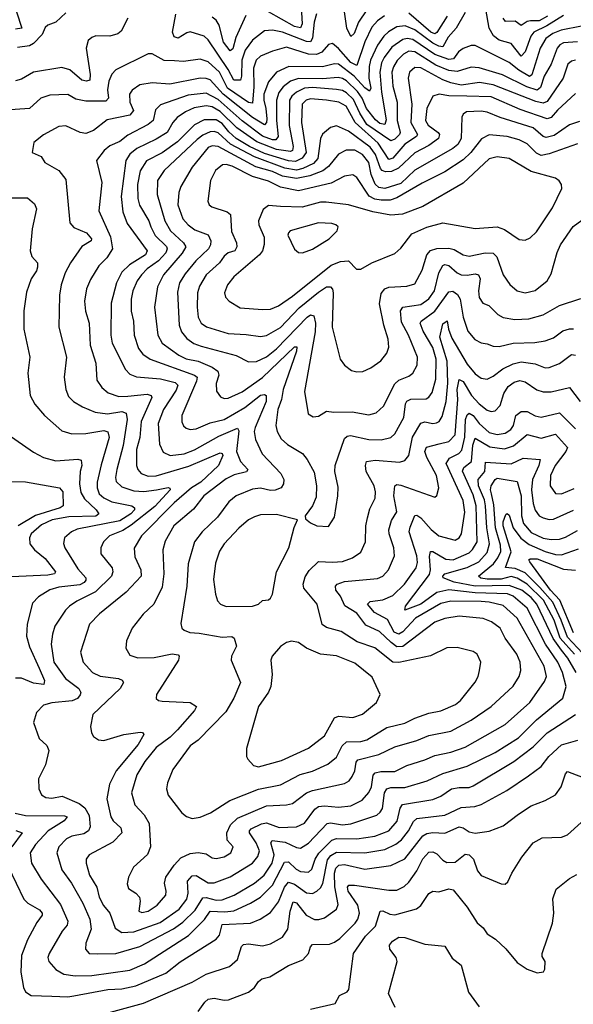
# Model space of a CAD drawing. Extents: x 1443846 to 1577407, y 839182 to 927291.
# Tile 121 of 256: x 1460016 to 1462775, y 881611 to 886517. Entities that reach past the tile are written whole.
import ezdxf

# ---------------------------------------------------------------- set-up
doc = ezdxf.new("R2010")
doc.units = 0

msp = doc.modelspace()

# ---------------------------------------------------------------- linework, layer by layer
at = {"layer": '0CON20XD'}
for points in [[(1461419, 886581), (1461423.5, 886496.5), (1461415, 886476.9), (1461385, 886481.9), (1461255, 886555.9)], [(1461833.6, 886536.4), (1461798.4, 886511.6), (1461770.7, 886479.3), (1461735, 886407.1), (1461695, 886288), (1461665, 886302.9), (1461605, 886373.3), (1461575, 886397.3), (1461555, 886392.7), (1461521.8, 886355), (1461495, 886343.5), (1461455, 886345.5), (1461345, 886379.2), (1461275, 886360.5), (1461215, 886335.7), (1461194.3, 886315), (1461180.2, 886275), (1461182.9, 886182.9), (1461175, 886100), (1461155, 886103.9), (1461050.7, 886175), (1461011.2, 886255), (1460955, 886307.2), (1460915, 886319.2), (1460831.1, 886308.9), (1460787.8, 886312.2), (1460735, 886314.1), (1460676.2, 886346.2), (1460655, 886346.7), (1460495, 886267.5), (1460475.3, 886244.7), (1460459.7, 886210.3), (1460452.6, 886167.4), (1460457.5, 886125), (1460445, 886110.9), (1460345, 886110.9), (1460295, 886120.9), (1460255, 886144.6), (1460165, 886140), (1460120.8, 886125), (1460065, 886073.6), (1459945, 886066.6)], [(1459998.9, 886555), (1460025.6, 886475), (1459995, 886469.2)], [(1462235, 886552.1), (1462191.1, 886475), (1462151, 886429), (1462125, 886382.1), (1462105, 886384.1), (1462075, 886400), (1461985, 886466.1), (1461936.4, 886486.4), (1461895, 886481.3), (1461853.9, 886456.1), (1461830.2, 886435), (1461799.5, 886390.5), (1461763.1, 886315), (1461756.4, 886283.6), (1461755.9, 886225.9), (1461765.9, 886175), (1461759.1, 886160.9), (1461735, 886177.2), (1461682.1, 886235), (1461604.2, 886295.8), (1461585, 886296.8), (1461525, 886282), (1461357, 886283), (1461295.5, 886254.5), (1461255, 886206.4), (1461232.8, 886145), (1461231.7, 886115), (1461242.4, 886075), (1461246.5, 886023.5), (1461245, 886004.5), (1461235, 885992.2), (1461175, 886029.1), (1461030.4, 886145), (1460965, 886216.5), (1460945, 886224.4), (1460914.8, 886225.2), (1460764.3, 886195.7), (1460675, 886201.4), (1460615, 886191.8), (1460576.5, 886165), (1460563.6, 886146.4), (1460564.7, 886105), (1460583.1, 886065), (1460565, 886040.4), (1460451.9, 886018.1), (1460384.2, 885965), (1460345, 885949.5), (1460316.2, 885955), (1460245, 885988.2), (1460210, 885985), (1460135, 885943.5), (1460085.8, 885905), (1460077.5, 885855), (1460122.5, 885835), (1460141.2, 885805), (1460210.8, 885765), (1460245, 885720), (1460266.2, 885505), (1460285, 885480.9), (1460347.8, 885455), (1460373.6, 885425), (1460372.5, 885415), (1460325, 885386.5), (1460269.1, 885305), (1460242.5, 885255), (1460222.2, 885195), (1460214.3, 885145), (1460211.2, 884985), (1460249.2, 884835), (1460237.8, 884735), (1460245, 884673.8), (1460259.5, 884639.5), (1460283.1, 884615), (1460328, 884588), (1460391, 884561), (1460452.9, 884552.9), (1460523.9, 884563.9), (1460545.9, 884555.9), (1460550.4, 884525), (1460530.5, 884395), (1460499.6, 884275), (1460493.7, 884235), (1460496.8, 884215), (1460525, 884189.1), (1460585, 884169.8), (1460635, 884165.9), (1460697.1, 884175), (1460755, 884185.8), (1460763.2, 884183.2), (1460765.5, 884175), (1460688.7, 884091.3), (1460571, 883999), (1460528.8, 883971.2), (1460463.3, 883945), (1460432.9, 883915), (1460420, 883885), (1460420, 883855), (1460475.6, 883785), (1460480, 883765), (1460473.9, 883745), (1460393.2, 883666.8), (1460299.6, 883620.4), (1460264.4, 883595), (1460244.5, 883575), (1460191.5, 883495), (1460178.5, 883455), (1460172.5, 883405), (1460186.5, 883315), (1460243.8, 883235), (1460310, 883185), (1460319.6, 883165), (1460317.3, 883152.7), (1460303.1, 883135), (1460276.5, 883123.5), (1460176.4, 883113.6), (1460135, 883101.8), (1460099.5, 883065), (1460084.4, 883015), (1460112.5, 882935), (1460151.1, 882901.1), (1460160.6, 882875), (1460144.5, 882805), (1460110, 882735), (1460111.3, 882685), (1460124.5, 882655), (1460145, 882642.1), (1460175, 882638.4), (1460227.8, 882647.8), (1460312.2, 882612.2), (1460340.6, 882590.6), (1460362.4, 882552.4), (1460367.3, 882495), (1460358.2, 882475), (1460335, 882459.8), (1460275, 882448.9), (1460248.5, 882435), (1460210.8, 882395), (1460200.8, 882365), (1460225, 882280.6), (1460273.1, 882215), (1460329.7, 882115), (1460364.7, 882035), (1460371.3, 881985), (1460344.5, 881915), (1460344.3, 881885), (1460362, 881865), (1460403.1, 881863.1)], [(1460245, 886550.2), (1460195, 886504.5), (1460155, 886490), (1460142.4, 886477.6)], [(1461494.1, 886545.9), (1461483.1, 886505), (1461474.2, 886425), (1461465, 886406.7), (1461445, 886407.6), (1461325, 886455.2), (1461275, 886464.2), (1461235, 886461.8), (1461175, 886414), (1461138.8, 886365), (1461121.9, 886315), (1461121, 886235), (1461115.2, 886214.8), (1461082.4, 886215), (1461055, 886268), (1460955, 886416.2), (1460935, 886433.9), (1460865, 886456.1), (1460848, 886452), (1460805.2, 886424.8), (1460785, 886431.2), (1460776.5, 886455), (1460794.5, 886545)], [(1461142.9, 886537.1), (1461092.7, 886427.3), (1461078.3, 886371.7), (1461065, 886362.2), (1461031.1, 886405), (1461009, 886489), (1460994.5, 886514.5), (1460975, 886528.5)], [(1461745, 886566.5), (1461704.3, 886505), (1461682, 886448), (1461665, 886432.9), (1461645.5, 886475), (1461634.6, 886555)], [(1462145.2, 886535), (1462095, 886452.6), (1462085, 886446.7), (1462065, 886454.9), (1461955, 886549.1)], [(1462725, 886537.2), (1462643.4, 886486.6), (1462577.3, 886455), (1462562.5, 886435), (1462535, 886356.2), (1462515, 886334.7), (1462465, 886397.6), (1462405, 886414.4), (1462376.9, 886436.9), (1462356, 886475), (1462338.9, 886568.9)], [(1462645.8, 886535), (1462605, 886510.6), (1462561, 886511), (1462545, 886508.3), (1462515, 886488.5), (1462485, 886508.8), (1462436.9, 886506.9), (1462424.8, 886524.8)], [(1460554.6, 886525), (1460520.7, 886459.3), (1460505, 886445.5), (1460465, 886433.8), (1460394.5, 886435.5), (1460375, 886428.6), (1460357.2, 886412.8), (1460346.7, 886375), (1460366.7, 886243.3), (1460364.3, 886215), (1460349, 886211), (1460325, 886215.6), (1460265, 886266.5), (1460225, 886279.2), (1460084.8, 886255.2), (1460025, 886220), (1459995, 886211.8)], [(1462815.6, 886484.4), (1462714.3, 886464.3), (1462672.6, 886447.4), (1462636.8, 886423.2), (1462608.8, 886375), (1462568.1, 886241.9), (1462555.6, 886234.4), (1462502.5, 886265), (1462455, 886303), (1462285, 886387.9), (1462265, 886387.4), (1462225, 886373.2), (1462203, 886357), (1462177.6, 886322.4), (1462155, 886318.5), (1462085, 886343.1), (1461975, 886418.6), (1461947.1, 886422.9), (1461925, 886418), (1461870.4, 886379.6), (1461831.3, 886328.7), (1461818.4, 886301.6), (1461811, 886255), (1461818.1, 886155), (1461841.5, 886018.5), (1461835, 885994.3), (1461810.7, 885999.3), (1461788.1, 886018.1), (1461743.9, 886075), (1461721.6, 886125), (1461698.7, 886158.7), (1461645, 886211.4), (1461625, 886224), (1461601.9, 886228.1), (1461525, 886222.4), (1461405.6, 886224.4), (1461365, 886210.6), (1461328.2, 886181.8), (1461306.7, 886153.3), (1461295.9, 886115), (1461295.6, 886015), (1461303.6, 885935), (1461291.8, 885918.2), (1461275, 885918.2), (1461225, 885936.1), (1461125, 886012.4), (1461005, 886118.6), (1460945, 886151.2), (1460855, 886140.2), (1460717.9, 886092.1), (1460692.8, 886067.2), (1460680.3, 886015), (1460655.5, 885995), (1460555, 885942), (1460515, 885909.7), (1460465, 885888), (1460435.8, 885864.2), (1460398.2, 885815), (1460424.6, 885705), (1460409.2, 885565), (1460467.5, 885435), (1460477.5, 885375), (1460450.1, 885329.9), (1460410.5, 885289.5), (1460368.5, 885221.5), (1460349.3, 885175), (1460338.8, 885115), (1460344.1, 885065), (1460361.1, 885005), (1460366.3, 884895), (1460394.7, 884805), (1460400.7, 884720.7), (1460424.2, 884684.2), (1460457.1, 884657.1), (1460509.4, 884639.4), (1460555, 884641), (1460650.8, 884650.8), (1460670.6, 884645), (1460673.8, 884635), (1460621.6, 884515), (1460613.6, 884435), (1460598.3, 884375), (1460598, 884295), (1460604.8, 884274.8), (1460620.5, 884255), (1460655, 884242.5), (1460695, 884243.3), (1460858.4, 884291.6), (1461015, 884359.1), (1461024.6, 884354.6), (1461027.5, 884345), (1461006.6, 884295), (1460917.9, 884212.1), (1460871.3, 884185), (1460785, 884109), (1460622, 883945), (1460586.7, 883883.3), (1460589.7, 883840.3), (1460619.7, 883775), (1460621.1, 883745), (1460546.1, 883663.9), (1460413.4, 883556.6), (1460362.7, 883505), (1460318.5, 883365), (1460331.1, 883315), (1460378.9, 883265), (1460416.3, 883246.3), (1460508, 883235), (1460526.4, 883226.4), (1460533.1, 883215), (1460515.5, 883185), (1460380.6, 883055), (1460368.1, 882995), (1460373.6, 882963.6), (1460384, 882945), (1460409.1, 882929.1), (1460435, 882926.2), (1460535, 882955.8), (1460616.2, 882966.2), (1460627.5, 882965), (1460634.2, 882955), (1460606.2, 882905), (1460496.8, 882775), (1460462.6, 882707.4), (1460450.6, 882635), (1460469.3, 882545), (1460481.2, 882525), (1460520, 882490), (1460524.6, 882465), (1460480.5, 882419.5), (1460361.9, 882355), (1460347.5, 882335), (1460346.2, 882315), (1460362.9, 882255), (1460400.5, 882195), (1460411.8, 882145), (1460433.8, 882103.8), (1460464.7, 882065), (1460491.2, 881991.2), (1460525, 881968.6)], [(1460142.4, 886477.6), (1460127.4, 886442.6), (1460085, 886397.8), (1460065, 886385.8), (1460005, 886378)], [(1462795, 886405.6), (1462725, 886401.9), (1462707.9, 886392.1), (1462694.8, 886375), (1462664.3, 886295.7), (1462629, 886235), (1462611.6, 886178.4), (1462595, 886166.2), (1462542.5, 886182.5), (1462421.7, 886241.7), (1462305, 886277.6), (1462265, 886280.8), (1462195, 886258.5), (1462155, 886263.8), (1462090, 886290), (1461985, 886357.1), (1461955, 886359.1), (1461928.1, 886345), (1461896.7, 886313.3), (1461877.9, 886282.1), (1461870.2, 886255), (1461875.5, 886185), (1461896.7, 886105), (1461896.7, 886015), (1461906.3, 885976.3), (1461911.4, 885955), (1461907.7, 885945), (1461885, 885921), (1461865, 885912.5), (1461745.4, 885995), (1461710.3, 886050.3), (1461678.9, 886118.9), (1461645, 886152.7), (1461625, 886163.5), (1461595, 886168.7), (1461475, 886178.5), (1461434.9, 886175.1), (1461395, 886155.9), (1461371.2, 886135), (1461360, 886115), (1461359.3, 885989.3), (1461379.2, 885885), (1461375, 885865.5), (1461365, 885860.2), (1461295, 885869.9), (1461197.5, 885907.5), (1461098.4, 885978.4), (1461015, 886059.6), (1460975, 886081.9), (1460945, 886087.3), (1460885, 886078.1), (1460841.7, 886058.3), (1460801, 886029), (1460779.4, 886005), (1460749.7, 885955), (1460695, 885921.3), (1460598.7, 885875), (1460563.7, 885846.3), (1460545.2, 885815), (1460520.6, 885635), (1460530, 885560), (1460551.7, 885501.7), (1460650.5, 885365), (1460641.8, 885345), (1460562.8, 885295), (1460525, 885258.2), (1460497.8, 885205), (1460470.9, 885105), (1460470, 884945), (1460476.9, 884905), (1460543.1, 884773.1), (1460565, 884750), (1460597, 884737), (1460716.7, 884726.7), (1460789.7, 884709.7), (1460803.1, 884695), (1460795, 884670.8), (1460732, 884575), (1460705.3, 884505), (1460711.8, 884401.7), (1460731.2, 884361.2), (1460765, 884344.7), (1460835, 884353.7), (1460886.9, 884373.1), (1461008.4, 884441.6), (1461101.1, 884481.1), (1461107.8, 884467.7), (1461096.1, 884365), (1461115.9, 884315.9), (1461152.1, 884275), (1461146.4, 884263.6), (1461085, 884249.6), (1461045, 884229.2), (1460933.3, 884145), (1460881.8, 884078.2), (1460784.1, 883995), (1460740.9, 883919.1), (1460728.7, 883875), (1460733.7, 883756.3), (1460725, 883690), (1460684.6, 883605), (1460630.5, 883555), (1460575.6, 883485), (1460547.4, 883422.6), (1460544.4, 883385), (1460565, 883351.4), (1460605, 883337.1), (1460685, 883338.4), (1460775, 883358), (1460805, 883352.9), (1460810.5, 883345), (1460807.7, 883325), (1460697.1, 883155), (1460696, 883135), (1460706.7, 883125), (1460725, 883120.6), (1460865, 883114.7), (1460896.7, 883095), (1460886.4, 883075), (1460801.8, 882978.2), (1460765, 882942.1), (1460695, 882891.1), (1460638.5, 882821.5), (1460599.3, 882755), (1460572.4, 882665), (1460589.6, 882605), (1460635.5, 882555), (1460661.2, 882511.2), (1460668.2, 882395), (1460651.7, 882358.3), (1460583.5, 882295), (1460558.5, 882245), (1460551.7, 882211.7), (1460558.1, 882188.1), (1460595, 882164), (1460612.5, 882145), (1460615.8, 882125), (1460609.2, 882075), (1460625, 882068.2)], [(1462785, 886314.6), (1462765, 886310.4), (1462747.7, 886295), (1462724.7, 886225), (1462645, 886108.7), (1462625, 886101.2), (1462588.3, 886108.3), (1462375, 886192.8), (1462307.1, 886202.9), (1462215, 886190.7), (1462165, 886202.6), (1462125, 886217.7), (1462015, 886276.4), (1461985, 886278.4), (1461957.8, 886255), (1461952.2, 886225), (1461970, 886095), (1461964.2, 886005), (1461998.4, 885945), (1461993.4, 885935), (1461935, 885896.4), (1461875, 885827.4), (1461855, 885819.5), (1461801.9, 885901.9), (1461687.9, 886005), (1461643.2, 886085), (1461606.7, 886105), (1461545, 886116.1), (1461465, 886121.8), (1461442.7, 886115), (1461423.2, 886095), (1461419.3, 886005), (1461443.8, 885855), (1461423.8, 885826.2), (1461389.3, 885810.7), (1461355, 885812.7), (1461235, 885850.8), (1461161, 885885), (1461095.1, 885925.1), (1461058.1, 885958.1), (1461025, 885999.1), (1460995, 886018.1), (1460935, 886017.6), (1460887, 885993), (1460801.7, 885908.3), (1460725, 885854), (1460647.3, 885812.7), (1460615.8, 885764.2), (1460603.2, 885695), (1460603.9, 885625), (1460613.3, 885593.3), (1460658.4, 885515), (1460668.9, 885485), (1460691.3, 885441.3), (1460746.5, 885386.5), (1460751.3, 885375), (1460743.2, 885355), (1460706.9, 885315), (1460651.1, 885275), (1460621.8, 885245), (1460601, 885215), (1460578.8, 885165), (1460571.2, 885125), (1460570.9, 885065), (1460582, 885015), (1460585.9, 884945), (1460607.8, 884877.8), (1460629.5, 884849.5), (1460666, 884826), (1460886.4, 884746.4), (1460900.3, 884735), (1460897, 884715), (1460823.9, 884545), (1460823.4, 884513.4), (1460832.5, 884492.5), (1460845, 884481.1), (1460865, 884475.4), (1460895, 884478.8), (1460965, 884507.7), (1461035, 884524.4), (1461137.1, 884585), (1461215, 884646.1), (1461235, 884650), (1461243.5, 884643.5), (1461243.9, 884615), (1461188.3, 884485), (1461184.8, 884464.8), (1461190.7, 884425), (1461223.4, 884353.4), (1461316.9, 884255), (1461331.2, 884225), (1461330.4, 884205), (1461317.8, 884185), (1461287.9, 884172.1), (1461265, 884171.4), (1461215, 884183.1), (1461175, 884178), (1461094.5, 884145), (1461057.9, 884115), (1461001.1, 884038.9), (1460924.6, 883965), (1460887.5, 883915), (1460854.7, 883805), (1460847.8, 883695), (1460817.9, 883507.9), (1460824.4, 883485), (1460835, 883474.4), (1460864.1, 883464.1), (1460910.2, 883459.8), (1461025, 883440.8), (1461073.1, 883443.1), (1461085, 883436), (1461095.5, 883395), (1461070.8, 883345), (1461068.8, 883325), (1461115.4, 883215), (1461083.2, 883136.8), (1461042.5, 883067.5), (1460905, 882926.9), (1460865, 882898.6), (1460778.9, 882781.1), (1460751.5, 882715), (1460747.8, 882685), (1460755, 882653.8), (1460824.2, 882565), (1460847.2, 882547.2), (1460875, 882536.9)], [(1462785, 886148.2), (1462695, 886065.8), (1462665, 886029.5), (1462645, 886022), (1462509.1, 886069.1), (1462365, 886132.7), (1462243.9, 886136.1), (1462155, 886136.6), (1462105.3, 886144.8), (1462074.3, 886135.7), (1462044.5, 886075), (1462038.5, 886015), (1462051, 885991), (1462101.2, 885955), (1462106.9, 885945), (1462101.9, 885925), (1462055, 885890.2), (1461985, 885853), (1461902.9, 885777.1), (1461868.9, 885761.1), (1461838.6, 885758.6), (1461821.9, 885765), (1461812.9, 885775), (1461789.5, 885845), (1461761.5, 885881.5), (1461655, 885961), (1461595, 885987.3), (1461565, 885980), (1461524.4, 885945.6), (1461514.7, 885925), (1461500.6, 885825), (1461479.4, 885800.6), (1461426.4, 885775), (1461395, 885767.5), (1461336.6, 885776.6), (1461185, 885832.6), (1461066.1, 885896.1), (1461005, 885952.9), (1460985, 885959.8), (1460965, 885957.8), (1460928.6, 885941.4), (1460900.7, 885919.3), (1460736.1, 885765), (1460702.8, 885715), (1460700.9, 885645), (1460738.5, 885515), (1460767.2, 885465), (1460832.5, 885405), (1460842.7, 885385), (1460825.9, 885354.1), (1460731.4, 885245), (1460702.4, 885185), (1460687.2, 885085), (1460704.7, 884945), (1460726.2, 884905), (1460808.2, 884845), (1460845, 884827.8), (1460905.6, 884815), (1460975.4, 884785), (1461003.3, 884765), (1461008.8, 884745), (1460994.6, 884704.6), (1460996.2, 884666.2), (1461016.9, 884636.9), (1461035, 884629.6), (1461055, 884630.4), (1461125, 884663.3), (1461225, 884734.4), (1461385, 884886.9), (1461396, 884886), (1461395.2, 884865), (1461328.9, 884675), (1461320.2, 884625), (1461301.9, 884575), (1461292.1, 884495), (1461298, 884465), (1461317.9, 884427.9), (1461350.1, 884400.1), (1461424.7, 884354.7), (1461448.1, 884325), (1461482.5, 884262.5), (1461494.4, 884195), (1461493, 884137), (1461474.4, 884095), (1461438.8, 884045), (1461440.5, 884030.5), (1461465, 884010), (1461495.6, 883995.6), (1461555, 883991.2)], [(1462805, 886010), (1462755, 885993.5), (1462679.6, 885940.4), (1462639.7, 885929.7), (1462625, 885935.3), (1462575, 885978), (1462409.4, 886029.4), (1462345, 886055.7), (1462315, 886061.7), (1462242.8, 886057.2), (1462225, 886045.6), (1462219.1, 886030.9), (1462215.2, 885925), (1462199.2, 885895), (1462174.8, 885875.2), (1461985, 885767.5), (1461915, 885699.9), (1461835, 885675.7), (1461805, 885681.3), (1461787.5, 885697.5), (1461767.4, 885745), (1461756.3, 885805), (1461723.8, 885845), (1461685, 885866.3), (1461643.3, 885866.7), (1461605, 885846.8), (1461554.6, 885785.4), (1461526.1, 885763.9), (1461461.6, 885738.4), (1461395, 885725.6), (1461325, 885737.2), (1461275, 885759.7), (1461193.2, 885783.2), (1461005, 885884.8), (1460975, 885888.3), (1460955, 885880), (1460875, 885782.7), (1460818.9, 885685), (1460808.8, 885655), (1460802.9, 885595), (1460829.2, 885525), (1460855, 885495.3), (1460889, 885469), (1460954.4, 885445), (1460967.4, 885415), (1460966.7, 885395), (1460956.8, 885375), (1460892.9, 885315), (1460840.3, 885249.7), (1460812.2, 885205), (1460801.4, 885158.6), (1460809.5, 884995), (1460821.6, 884961.6), (1460848.9, 884928.9), (1460883.9, 884903.9), (1460919.4, 884889.4), (1461095, 884842.9), (1461155, 884812.7), (1461195, 884814.1), (1461245, 884837.3), (1461295, 884876.5), (1461448, 885035), (1461465, 885045.8), (1461480.8, 885040.8), (1461490, 885005), (1461488.2, 884961.8), (1461435.4, 884665), (1461453.3, 884553.3), (1461478.3, 884538.3)], [(1462795, 885897.5), (1462655, 885847.5), (1462615, 885840.7), (1462591.8, 885851.8), (1462545, 885897.4), (1462505, 885918), (1462445, 885934.3), (1462355, 885942.9), (1462317.5, 885922.5), (1462263.4, 885855), (1462225, 885818.9), (1462135, 885758.1), (1462022, 885702), (1461895, 885628.5), (1461861.9, 885618.1), (1461817.2, 885617.2), (1461785, 885623.1), (1461757.9, 885637.9), (1461695, 885730.5), (1461675, 885743.8), (1461635, 885737.7), (1461568, 885702), (1461405, 885663.2), (1461315, 885681.9), (1461255, 885712.8), (1461175, 885736.1), (1461075, 885786.7), (1461045, 885795.2), (1461026.2, 885793.8), (1460991.8, 885765), (1460966.1, 885715), (1460952.6, 885612.6), (1460960, 885595), (1460973.8, 885583.8), (1461049.5, 885559.5), (1461066.5, 885546.5), (1461070.6, 885460.6), (1461095.4, 885405.4), (1461096.9, 885385), (1461087.1, 885365), (1461055, 885354.5), (1461035, 885338.5), (1461011.3, 885305), (1460944.5, 885245.5), (1460911.3, 885188.7), (1460901.4, 885155), (1460899.4, 885085), (1460904.3, 885034.3), (1460920, 885005), (1460946.3, 884986.3), (1461055, 884952.6), (1461145, 884948.9), (1461215, 884938.2), (1461245, 884942.4), (1461315, 884983.3), (1461409.1, 885080.9), (1461505, 885159.8), (1461545, 885185.2), (1461565, 885185.9), (1461574.8, 885174.8), (1461577.8, 885155), (1461572, 884985), (1461613.3, 884825), (1461634.6, 884794.6), (1461668.7, 884768.7), (1461695, 884761.4)], [(1461225, 885072.5), (1461265, 885074.7), (1461305, 885091.6), (1461375, 885139.3), (1461567.1, 885292.9), (1461615, 885311.8), (1461654.5, 885314.5), (1461693.3, 885273.3), (1461715, 885272.9), (1461770, 885305), (1461885, 885351.8), (1461915, 885377.8), (1461970.5, 885449.5), (1462045, 885483.5), (1462125, 885504), (1462285, 885477.1), (1462395, 885485.3), (1462431.2, 885471.2), (1462505, 885421.4), (1462535, 885418.1), (1462559.8, 885430.2), (1462590.8, 885459.2), (1462670.3, 885579.7), (1462718.1, 885675), (1462715.7, 885695), (1462704.4, 885714.4), (1462685, 885726.7), (1462565, 885759.7), (1462455, 885825.5), (1462395, 885833.2), (1462355, 885823.6), (1462225, 885702), (1462024.1, 885585.9), (1461923, 885547), (1461865, 885542.2), (1461775, 885559.6), (1461655, 885594.1), (1461542.7, 885607.3), (1461515, 885607.4), (1461423.4, 885583.4), (1461315, 885586.4), (1461255, 885591.1), (1461228.3, 885571.7), (1461205.5, 885515), (1461207.5, 885495), (1461233.8, 885433.8), (1461233.8, 885396.2), (1461225.3, 885365), (1461210, 885345), (1461082.5, 885235), (1461050.6, 885195), (1461035.8, 885155), (1461042, 885135), (1461060, 885115), (1461115, 885081.8), (1461225, 885072.5)], [(1459928.8, 885628.8), (1460055, 885629.1), (1460089.9, 885599.9), (1460100, 885575), (1460076.9, 885475), (1460067.5, 885365), (1460076.3, 885336.3), (1460103.8, 885305), (1460103.6, 885283.6), (1460100, 885265), (1460072.9, 885225), (1460050.1, 885159.9), (1460036.4, 885066.4), (1460035.4, 884975), (1460065.5, 884835), (1460056.4, 884755), (1460068.2, 884645), (1460091.7, 884601.7), (1460140, 884545), (1460225, 884467.7), (1460275, 884453.3), (1460345, 884455.3), (1460435, 884470.6), (1460455, 884463.3), (1460461.6, 884435), (1460421.4, 884298.6), (1460401.8, 884211.8), (1460402.4, 884185), (1460412.4, 884155), (1460434.6, 884134.6), (1460475, 884114.8), (1460574.8, 884094.8), (1460587.9, 884085), (1460587.1, 884075), (1460569.3, 884055), (1460515, 884019.7), (1460302.1, 883977.9), (1460274.3, 883965), (1460239.2, 883935), (1460233.3, 883906.7), (1460241.2, 883885), (1460305, 883780), (1460345.2, 883735.2), (1460345.9, 883725), (1460337.5, 883712.5), (1460315, 883700.7), (1460211.1, 883688.9), (1460165, 883676.4), (1460108.9, 883641.1), (1460080.2, 883609.8), (1460053.3, 883505), (1460049.3, 883445), (1460065, 883392.5), (1460112.6, 883285), (1460139.7, 883225), (1460135.7, 883205), (1460085, 883211.9), (1460024.2, 883235.8), (1459995, 883235.3)], [(1461425, 885354.3), (1461475, 885373.5), (1461558.6, 885425), (1461598.1, 885465), (1461602.5, 885485), (1461591.2, 885495), (1461570.5, 885500.5), (1461505, 885505.3), (1461364.3, 885465), (1461354.4, 885455), (1461352.6, 885442.6), (1461385, 885373.3), (1461405, 885356), (1461425, 885354.3)], [(1461695, 884761.4), (1461725, 884764.3), (1461765, 884781.4), (1461815, 884817.5), (1461844.4, 884855), (1461854.4, 884885), (1461852.1, 884925), (1461829.7, 884995), (1461808.5, 885101.5), (1461816.8, 885153.2), (1461834.8, 885175.2), (1461855, 885184.7), (1461945, 885188.2), (1461985, 885200), (1462020.5, 885269.5), (1462044.9, 885345.1), (1462063.6, 885366.4), (1462095, 885377.3), (1462155, 885379.1), (1462181.6, 885371.6), (1462225, 885345.9), (1462255, 885339.3), (1462335, 885354.8), (1462375, 885352.8), (1462392.7, 885335), (1462424.5, 885245), (1462457.4, 885197.4), (1462495, 885166.5), (1462535, 885155.4), (1462585, 885167.1), (1462643.5, 885215), (1462665, 885251.2), (1462693.4, 885356.6), (1462710.7, 885395), (1462774.3, 885485.7), (1462853.5, 885545)], [(1461478.3, 884538.3), (1461505, 884541.4), (1461545, 884565.6), (1461580.8, 884560.8), (1461672.9, 884562.9), (1461755, 884548.7), (1461791.7, 884558.3), (1461828.8, 884591.2), (1461885, 884702), (1461905, 884720), (1461955, 884740.7), (1461974.3, 884755.7), (1461996.2, 884795), (1461998.2, 884835), (1461953.3, 884945), (1461918.9, 885008.9), (1461913.3, 885066.7), (1461925.2, 885084.8), (1462015, 885098.1), (1462055, 885126.4), (1462082.8, 885165), (1462104.1, 885255.9), (1462125, 885292.2), (1462135, 885296.8), (1462155, 885292.7), (1462195, 885255.7), (1462215, 885246), (1462245, 885243.5), (1462285, 885250.2), (1462302.5, 885245), (1462310, 885225), (1462302, 885165), (1462305, 885132), (1462323.3, 885105), (1462353.2, 885093.2), (1462398.2, 885048.2), (1462425, 885032.5), (1462483.1, 885023.1), (1462553.2, 885026.8), (1462623.8, 885046.2), (1462705, 885092), (1462812.4, 885127.6)], [(1461555, 883991.2), (1461585, 884037.5), (1461601.4, 884145), (1461603, 884187), (1461586.4, 884265), (1461587.3, 884295), (1461635, 884430), (1461648.3, 884441.7), (1461664.7, 884445.2), (1461755.2, 884425.2), (1461816.9, 884423.1), (1461865, 884434.6), (1461885, 884453.1), (1461929.5, 884535), (1461937.5, 884602.5), (1461944.1, 884615.9), (1461965, 884625.7), (1462041.6, 884628.4), (1462055, 884636.2), (1462071.5, 884658.5), (1462089.7, 884725), (1462090.6, 884825), (1462075, 884883.9), (1462025.9, 884965), (1462011.8, 885005), (1462016.2, 885015), (1462085, 885063.9), (1462155, 885160.9), (1462174, 885164), (1462197, 885147), (1462210.6, 885125), (1462225.7, 885035), (1462248.8, 884965), (1462283.2, 884923.2), (1462315, 884906.8), (1462345, 884902.3), (1462375, 884889.4), (1462405, 884887.6), (1462475.3, 884904.7), (1462582.4, 884907.6), (1462635, 884916.2), (1462675, 884932.3), (1462723.1, 884966.9), (1462755, 884976.2), (1462775, 884976.1)], [(1460875, 882536.9), (1460915, 882543.5), (1460967.1, 882565), (1461062.9, 882627.1), (1461205, 882683.2), (1461315, 882704.2), (1461413.6, 882756.4), (1461475, 882773.1), (1461552, 882808), (1461595, 882842.5), (1461621.8, 882898.2), (1461645, 882918.1), (1461715, 882920.8), (1461745, 882928.4), (1461845, 882989.7), (1461935, 883011.9), (1461985, 883037.3), (1462055, 883061.3), (1462115, 883072.5), (1462187.1, 883105), (1462212.5, 883125), (1462285, 883215.8), (1462300.5, 883245), (1462306.7, 883275), (1462314.2, 883315), (1462296.1, 883356.1), (1462275, 883368.1), (1462195, 883388.9), (1462143.7, 883386.3), (1462063.5, 883346.5), (1461905, 883314.3), (1461875, 883315.8), (1461785, 883387.7), (1461696.6, 883416.6), (1461618.2, 883468.2), (1461545, 883487.8), (1461522.8, 883502.8), (1461498.5, 883605), (1461431.8, 883685), (1461427.8, 883705), (1461438.4, 883741.6), (1461457.6, 883772.4), (1461505, 883817.3), (1461575, 883813.4), (1461625, 883817.8), (1461674.7, 883835.3), (1461715, 883864.4), (1461739.2, 883915), (1461740.3, 883995), (1461749.1, 884035), (1461760.7, 884079.2), (1461787.2, 884132.8), (1461789.3, 884165), (1461782.9, 884195), (1461741.6, 884265), (1461738.2, 884295), (1461744.4, 884315), (1461787.8, 884322.3), (1461907.7, 884312.3), (1461935, 884320.9), (1461954.8, 884345.2), (1461972.5, 884437.5), (1462015, 884506.5), (1462035, 884513.9), (1462075, 884504.7), (1462092.4, 884507.6), (1462105.4, 884515), (1462120.6, 884539.4), (1462141, 884615), (1462149.3, 884705), (1462145.1, 884815), (1462109.1, 884935), (1462125, 885001.4), (1462146.3, 885016.3), (1462151.8, 884975), (1462169.7, 884929.7), (1462245, 884801.1), (1462285, 884751.5), (1462315, 884730.4), (1462345, 884726.2), (1462375, 884740.4), (1462422.5, 884777.5), (1462475, 884802), (1462515, 884811.9), (1462585, 884801.9), (1462635, 884782.7), (1462655, 884783.3), (1462705, 884803.9), (1462765, 884849.2), (1462785, 884845.3)], [(1460625, 882068.2), (1460655, 882074.7), (1460700, 882105), (1460743.5, 882155), (1460746.2, 882175), (1460737.1, 882215), (1460743.8, 882245), (1460785.3, 882305), (1460819.3, 882340.7), (1460865, 882361.9), (1460905, 882367.2), (1460945, 882360.9), (1460975, 882341.4), (1460995, 882337.8), (1461035, 882345.6), (1461067.5, 882365), (1461080, 882395), (1461049.3, 882429.3), (1461047.9, 882465), (1461065.3, 882505), (1461101.4, 882538.6), (1461245, 882600.7), (1461345, 882604.2), (1461375, 882611.3), (1461445, 882664.7), (1461474.1, 882675.9), (1461635, 882710.8), (1461656.7, 882725), (1461673.1, 882746.9), (1461685.2, 882774.8), (1461692, 882818), (1461700.2, 882829.8), (1461806, 882856), (1461885, 882894.2), (1461995, 882924.7), (1462055, 882950.6), (1462165, 882971.6), (1462265, 883026.1), (1462365, 883095.5), (1462474, 883196), (1462505.5, 883245), (1462513.6, 883275), (1462509.1, 883315), (1462492.3, 883355), (1462434.6, 883435), (1462409.6, 883485), (1462367.3, 883517.3), (1462325, 883533.3), (1462205, 883544.1), (1462135, 883533.9), (1462085, 883515.8), (1461925, 883394.2), (1461895, 883392.6), (1461866.4, 883413.6), (1461808.2, 883468.2), (1461740.6, 883500.6), (1461695, 883559.7), (1461635.7, 883595.7), (1461614.7, 883645), (1461591.8, 883675), (1461588.6, 883695), (1461598, 883705), (1461635, 883717.9), (1461798.1, 883731.9), (1461825, 883744.5), (1461854.2, 883775.8), (1461883.9, 883845), (1461880.4, 883885), (1461856.5, 883955), (1461855.3, 883975), (1461869.2, 884020.8), (1461894.8, 884065), (1461880.4, 884145), (1461885, 884193.8), (1461895, 884200.6), (1461915, 884198.2), (1462085, 884137.5), (1462095, 884146.7), (1462103.6, 884185), (1462092.6, 884245), (1462044.9, 884334.9), (1462035.2, 884365), (1462043.6, 884386.4), (1462106.4, 884403.6), (1462154.2, 884415.8), (1462185, 884448.9), (1462198.8, 884625), (1462195.3, 884675), (1462205, 884723.6), (1462225, 884713.5), (1462267, 884645), (1462305, 884603.5), (1462345, 884570.7), (1462365, 884563.8), (1462385, 884568.5), (1462410.5, 884595), (1462427.5, 884655), (1462450.7, 884689.3), (1462479.6, 884710.4), (1462508.3, 884718.3), (1462535, 884713.1), (1462592.5, 884672.5), (1462625, 884662.2), (1462665, 884661.8), (1462755, 884683.6), (1462808.1, 884615)], [(1460525, 881968.6), (1460585, 881972.6), (1460715, 882018.2), (1460811, 882085), (1460848.4, 882135), (1460854.8, 882165.2), (1460852.4, 882225), (1460875, 882252), (1460895, 882252.8), (1460955, 882217), (1460985, 882215.7), (1461065, 882246.4), (1461175, 882314.1), (1461203, 882347), (1461210.2, 882375), (1461193.6, 882415), (1461160.3, 882465), (1461160, 882475), (1461168.5, 882485), (1461220.5, 882509.5), (1461245, 882514.8), (1461308.2, 882491.7), (1461395, 882495.2), (1461435, 882514.1), (1461486.9, 882583.1), (1461504.2, 882595.8), (1461535, 882599.8), (1461605, 882593.3), (1461665, 882600), (1461722.2, 882627.8), (1461755.6, 882665.6), (1461768.4, 882695), (1461777.2, 882752.8), (1461787.1, 882765), (1461815, 882771.2), (1461885, 882771.6), (1461945, 882800.9), (1462035, 882828.3), (1462085, 882850.8), (1462165, 882867.4), (1462235, 882891.4), (1462435, 883005.2), (1462557.8, 883115), (1462631.3, 883218.7), (1462640.7, 883245), (1462629.8, 883295), (1462495, 883534.7), (1462425, 883598.4), (1462355.8, 883615), (1462315, 883618), (1462165, 883619.8), (1462115, 883608.8), (1461987.9, 883535), (1461925, 883467.5), (1461905, 883455.5), (1461881.7, 883465), (1461848.1, 883528.1), (1461783.7, 883563.7), (1461749.1, 883605), (1461762.7, 883617.3), (1461825, 883626.5), (1461875, 883647.3), (1461933.8, 883705), (1461991.2, 883785), (1461997.4, 883812.6), (1461994.4, 883845), (1461957.1, 883965), (1461960.9, 883989.1), (1461985, 884046.7), (1461995, 884047.7), (1462015, 884034.6), (1462066.1, 883976.1), (1462104.5, 883945), (1462185, 883924.1), (1462205, 883934.6), (1462217.9, 883955), (1462233.5, 884063.5), (1462225, 884120.5), (1462141.6, 884305), (1462157.4, 884332.6), (1462204.4, 884355.6), (1462218.3, 884371.7), (1462233.4, 884436.6), (1462237, 884525), (1462245, 884548.2), (1462255, 884556.1), (1462275, 884544.2), (1462305, 884505.2), (1462355, 884459.5), (1462395, 884450.2), (1462435, 884456.1), (1462463.1, 884475), (1462476, 884495), (1462488.4, 884545), (1462515, 884565.3), (1462545, 884565.3), (1462585, 884543.7), (1462615, 884536.9), (1462705, 884557.7), (1462785, 884478.8)], [(1459953.7, 884453.7), (1460085, 884362.5), (1460135, 884336.2), (1460195, 884319.2), (1460305, 884326.9), (1460321.7, 884321.7), (1460326, 884296), (1460317.2, 884265), (1460314.4, 884204.4), (1460320.2, 884160.2), (1460338.9, 884128.9), (1460396.2, 884075), (1460409.5, 884055), (1460395, 884042.5), (1460260.9, 884039.1), (1460177.5, 884025), (1460125, 884000.6), (1460073.4, 883955), (1460064.6, 883934.6), (1460065.4, 883905), (1460089.2, 883875), (1460142.6, 883832.6), (1460194.5, 883765), (1460188.6, 883755), (1460155, 883748.9), (1459975, 883741.2)], [(1460403.1, 881863.1), (1460495, 881864.7), (1460615, 881899.6), (1460782.8, 881987.2), (1460829.2, 882020.8), (1460890.5, 882079.5), (1460927.8, 882142.2), (1460945, 882144), (1460995, 882130), (1461025, 882131.6), (1461085, 882155.2), (1461185, 882213.9), (1461233.3, 882255), (1461274.1, 882315), (1461284.2, 882355), (1461267.8, 882415), (1461273, 882427), (1461338.3, 882418.3), (1461395, 882392.4), (1461415, 882389.3), (1461455, 882413.5), (1461547.5, 882512.5), (1461565, 882515.9), (1461625, 882506), (1461665, 882509.6), (1461795, 882554.1), (1461812.4, 882567.6), (1461823, 882587), (1461834.1, 882665), (1461845, 882685.2), (1461865, 882691.5), (1461935, 882691.9), (1462045.6, 882724.4), (1462125, 882761.7), (1462245, 882797), (1462385, 882865.7), (1462501.3, 882938.7), (1462590.8, 883029.2), (1462723, 883137), (1462738.6, 883195), (1462721.2, 883265), (1462697, 883315), (1462636.3, 883405), (1462544.8, 883585), (1462475, 883644.5), (1462446.3, 883656.3), (1462285, 883661.6), (1462155, 883676.2), (1462095, 883662.5), (1462015, 883604.1), (1461934.4, 883575), (1461937.7, 883595), (1462057.8, 883752.2), (1462062.9, 883775), (1462058.3, 883841.7), (1462062.9, 883867.1), (1462075, 883867.6), (1462139.7, 883829.7), (1462175, 883825.2), (1462255, 883860.4), (1462272.8, 883877.2), (1462295.1, 883914.9), (1462290.4, 884095), (1462275, 884150), (1462222.8, 884267.2), (1462228.2, 884285), (1462267.1, 884315), (1462273.5, 884396.5), (1462285, 884431.2), (1462358.8, 884388.8), (1462432, 884378), (1462476.4, 884393.6), (1462545, 884450.8), (1462615, 884431.8), (1462685, 884451.9), (1462745.4, 884385), (1462737.6, 884365), (1462684.3, 884295), (1462660.8, 884245), (1462660, 884195), (1462685, 884155.5), (1462715, 884154.7), (1462778.3, 884181.7)], [(1462788.1, 883265), (1462746.9, 883335), (1462715.1, 883375), (1462673.5, 883433.5), (1462592.7, 883605), (1462565, 883637.1), (1462517.8, 883675), (1462455, 883698.4), (1462285, 883694.4), (1462181.2, 883715), (1462125.5, 883735.5), (1462124.1, 883745), (1462134.4, 883755.6), (1462245, 883787.5), (1462303.3, 883815), (1462345, 883862.2), (1462356.9, 883905), (1462344.3, 883985.7), (1462337.7, 884095), (1462331.4, 884125), (1462302, 884195), (1462300.6, 884225), (1462333.3, 884265), (1462337.5, 884312.5), (1462465.4, 884304.6), (1462525, 884332.8), (1462609.4, 884325), (1462602.5, 884295), (1462571.6, 884225), (1462566.8, 884175), (1462574.3, 884105.7), (1462583.8, 884073.8), (1462603.8, 884045), (1462624.3, 884034.3), (1462655, 884026.9), (1462675, 884028.8), (1462775, 884073.8)], [(1462780.9, 883355), (1462708.7, 883435), (1462678.9, 883525), (1462625.7, 883625), (1462545, 883705.1), (1462494.7, 883735), (1462465, 883742), (1462415, 883729.5), (1462345, 883729.9), (1462313.8, 883735), (1462301.4, 883745), (1462377.2, 883805), (1462399, 883835), (1462412.6, 883867.4), (1462412, 883898), (1462387.3, 883985), (1462379.1, 884099.1), (1462366.9, 884155), (1462361.2, 884175), (1462364.4, 884195), (1462385, 884226.3), (1462395, 884232.1), (1462495, 884215.6), (1462514.4, 884144.4), (1462516.4, 884045), (1462526.9, 884006.9), (1462565, 883961.9), (1462625, 883933.3), (1462665, 883926.5), (1462705, 883929), (1462735, 883938.4), (1462795, 883972.1)], [(1459965, 884215.4), (1460045, 884213.4), (1460214.2, 884185), (1460230.9, 884165), (1460232.2, 884095), (1460217.5, 884085), (1460093.7, 884046.3), (1460008.6, 883995)], [(1461045, 883593.5), (1461175, 883594.5), (1461205, 883604.4), (1461225, 883622.9), (1461255, 883626), (1461265.8, 883635), (1461275.6, 883655), (1461294.6, 883765), (1461357.5, 883885), (1461383.5, 883986.5), (1461400, 884025), (1461295, 884051.8), (1461215, 884049.1), (1461185, 884040), (1461155, 884025.6), (1461107, 883983), (1461035, 883905.6), (1461011.9, 883868.1), (1460991.8, 883808.2), (1460981.9, 883728.1), (1460990.9, 883655), (1461001.5, 883621.5), (1461016, 883605), (1461045, 883593.5)], [(1462820, 883360), (1462745, 883439.8), (1462714.4, 883525), (1462672.5, 883615), (1462608.1, 883688.1), (1462535, 883760.2), (1462485, 883782.4), (1462437.4, 883787.4), (1462464.6, 883865), (1462424.9, 883995), (1462425, 884015.6), (1462438.6, 884051.4), (1462445, 884055.6), (1462455, 884048.6), (1462474.5, 883985), (1462513.2, 883933.2), (1462555, 883902.3), (1462635, 883866.6), (1462685, 883852.3), (1462715, 883851), (1462800.4, 883879.6)], [(1462775, 883461.9), (1462706.7, 883625), (1462661.1, 883675), (1462557.3, 883815), (1462553.3, 883825), (1462559.3, 883830.7), (1462595, 883830.7), (1462725, 883779.5), (1462785, 883774.5)], [(1461205, 882794.5), (1461320, 882825), (1461455, 882887.3), (1461535, 882949.1), (1461585, 883038.2), (1461605, 883046.7), (1461675, 883039.6), (1461723.6, 883056.4), (1461793.1, 883115), (1461812.5, 883155), (1461771.7, 883241.7), (1461685, 883310), (1461595, 883347.5), (1461515, 883356.1), (1461445, 883385.8), (1461405, 883412.9), (1461369.5, 883420.5), (1461345, 883414.2), (1461315, 883394.3), (1461273.5, 883345), (1461267.3, 883325), (1461274.6, 883254.6), (1461267.5, 883195), (1461255, 883165.7), (1461205.4, 883094.6), (1461145.7, 882885), (1461146, 882845), (1461152.4, 882832.4), (1461181.1, 882801.1), (1461205, 882794.5)], [(1460292.6, 881752.6), (1460375, 881754.8), (1460565, 881780.4), (1460637.5, 881812.5), (1460856.8, 881953.2), (1460936.9, 882033.1), (1460964.7, 882075.3), (1461038.1, 882071.9), (1461083.4, 882076.6), (1461165.4, 882114.6), (1461215, 882145.7), (1461275.8, 882204.2), (1461335, 882320), (1461355, 882321.2), (1461394.2, 882284.2), (1461415, 882272.7), (1461455, 882270), (1461470.9, 882285), (1461488.6, 882335), (1461506, 882364), (1461571.1, 882428.9), (1461595, 882437.4), (1461696, 882436), (1461785, 882449.6), (1461855, 882476.2), (1461897.1, 882522.9), (1461911, 882589), (1461924.1, 882605.9), (1462075, 882631), (1462115, 882648.9), (1462167.1, 882685), (1462205, 882692), (1462255, 882691.9), (1462275, 882699.7), (1462478.9, 882821.1), (1462575, 882894.7), (1462645, 882963.5), (1462784.9, 883055.1)], [(1460175, 881651.2), (1460255, 881648.9), (1460285, 881653.7), (1460455, 881685.7), (1460525, 881688.8), (1460595, 881702.8), (1460743.4, 881766.6), (1460815, 881822), (1460995.5, 881935), (1461011.6, 881955), (1461025, 882008), (1461165, 882014.7), (1461214.8, 882035.2), (1461265, 882068.7), (1461305, 882122.3), (1461335.1, 882195), (1461355, 882220), (1461385, 882209), (1461445, 882166.5), (1461475, 882163.6), (1461495.9, 882174.1), (1461515, 882192), (1461526.2, 882213.8), (1461549.7, 882330.3), (1461566.7, 882353.3), (1461595, 882369.8), (1461735, 882366.6), (1461835, 882381.9), (1461890.9, 882409.1), (1461918.8, 882431.2), (1461953.9, 882475), (1461978, 882522), (1461995, 882536.6), (1462135, 882553.9), (1462215, 882591.8), (1462283.5, 882596.5), (1462315, 882607.3), (1462443.4, 882676.6), (1462551, 882749), (1462613.8, 882796.2), (1462652.7, 882845), (1462716.3, 882903.7), (1462796.8, 882926.8)], [(1460468.3, 881571.7), (1460632.6, 881617.4), (1460875, 881721.8), (1460945, 881760.9), (1461060.5, 881799.5), (1461101.8, 881835), (1461120.9, 881899.1), (1461130.3, 881909.7), (1461155, 881912.8), (1461225, 881902.7), (1461265, 881911.8), (1461325, 881945.5), (1461351.4, 881985), (1461363.8, 882075), (1461379.1, 882120.9), (1461395, 882116.9), (1461442.5, 882055), (1461485, 882033.7), (1461506.9, 882033.1), (1461535, 882041.5), (1461594.1, 882085.9), (1461602, 882108), (1461586.1, 882196.1), (1461584.4, 882265), (1461590.8, 882289.2), (1461605.2, 882304.8), (1461635, 882308.1), (1461735, 882283.8), (1461865, 882302.1), (1461935, 882336.7), (1462025, 882449.7), (1462045, 882462.7), (1462075, 882467.5), (1462135, 882464.1), (1462205, 882494.8), (1462225, 882489.7), (1462255, 882470.9), (1462285, 882463.8), (1462355, 882474.5), (1462425, 882500), (1462501.7, 882558.3), (1462565, 882599.6), (1462635, 882627.1), (1462685.6, 882655), (1462714.7, 882695.3), (1462735, 882760), (1462745, 882770.6), (1462845, 882732.1)], [(1459993.8, 882563.8), (1460045, 882551.7), (1460239.6, 882549.6), (1460252, 882545), (1460237.8, 882525), (1460157.2, 882475), (1460093.5, 882406.5), (1460067.8, 882365), (1460074.8, 882314.8), (1460122, 882235), (1460218.4, 882108.4), (1460256.1, 882025), (1460251.8, 882005), (1460227.1, 881975), (1460162.3, 881865), (1460156.2, 881845), (1460160.5, 881825), (1460195, 881783.8), (1460235, 881761.1), (1460292.6, 881752.6)], [(1460905, 881574.7), (1460937.9, 881622.1), (1460955, 881636.7), (1460985, 881641.3), (1461035, 881632), (1461056, 881634), (1461155, 881672.1), (1461185, 881694.5), (1461205, 881724.4), (1461222.7, 881737.3), (1461261.5, 881748.5), (1461355, 881804.5), (1461427.1, 881832.9), (1461455, 881864.2), (1461465, 881896.7), (1461475, 881908.6), (1461558.8, 881911.2), (1461585, 881920.3), (1461611.2, 881938.8), (1461687.8, 882015), (1461700.9, 882035), (1461708.7, 882065), (1461700.2, 882105), (1461652.6, 882175), (1461650, 882195), (1461655.4, 882204.6), (1461684.7, 882205.3), (1461855, 882179.2), (1461895, 882180.3), (1461931.4, 882198.6), (1461955, 882219.6), (1461994.6, 882275.4), (1462023.9, 882336.1), (1462055, 882369.3), (1462075, 882370.4), (1462095, 882360.7), (1462125, 882329.6), (1462145, 882318.2), (1462185, 882319.7), (1462211.3, 882338.7), (1462235, 882358.5), (1462255, 882355.3), (1462277.6, 882335), (1462296.4, 882276.4), (1462315, 882252.9), (1462415, 882212), (1462435, 882210), (1462448.3, 882221.7), (1462467.8, 882265), (1462517.5, 882345), (1462573.7, 882416.3), (1462620.1, 882439.9), (1462715, 882444.6), (1462745, 882455.5), (1462812.9, 882517.1)], [(1459997.1, 882477.1), (1460027.1, 882465), (1459975.7, 882395)], [(1459959.2, 882295), (1460035.5, 882135), (1460055.7, 882115.7), (1460115, 882081.5), (1460126.9, 882065), (1460127.1, 882055), (1460100.8, 882019.2), (1460055, 881932.2), (1460023.8, 881855), (1460021.8, 881771.8), (1460034.5, 881695.5), (1460045, 881673.1), (1460073.3, 881655), (1460175, 881651.2)], [(1461465, 881587.5), (1461587.5, 881615), (1461610, 881655), (1461646.9, 881673.1), (1461655.6, 881684.4), (1461679.6, 881865), (1461739.5, 881950.5), (1461789.4, 882000.6), (1461811.4, 882075), (1461825, 882076.7), (1461860.4, 882060.4), (1461885, 882057.3), (1461993.2, 882086.8), (1462015, 882103.1), (1462055, 882162.9), (1462074.6, 882175.4), (1462105, 882171.1), (1462155, 882186.4), (1462175, 882182.2), (1462246.1, 882095), (1462295, 882017.1), (1462325, 881992.5), (1462345, 881962.5), (1462386.4, 881936.4), (1462438.2, 881888.2), (1462495, 881818.8), (1462545, 881786.7), (1462595, 881767.5), (1462626.7, 881773.3), (1462633, 881787), (1462633.8, 881825), (1462619.5, 881849.5), (1462619.2, 881865), (1462671.4, 882015), (1462676.9, 882065), (1462672.7, 882137.3), (1462688.8, 882185), (1462755, 882237.1), (1462791.7, 882258.3)], [(1461886.5, 881595), (1461853.2, 881665), (1461897.5, 881825), (1461891.4, 881845), (1461860.8, 881885), (1461858.5, 881905), (1461873.8, 881925), (1461905, 881946.1), (1461935, 881944.7), (1462035, 881910.5), (1462135, 881900), (1462171.2, 881841.2), (1462215.4, 881805.4), (1462251.4, 881671.4), (1462305, 881599.2)]]:
    msp.add_lwpolyline(points, dxfattribs=at)

doc.saveas('drawing.dxf')
